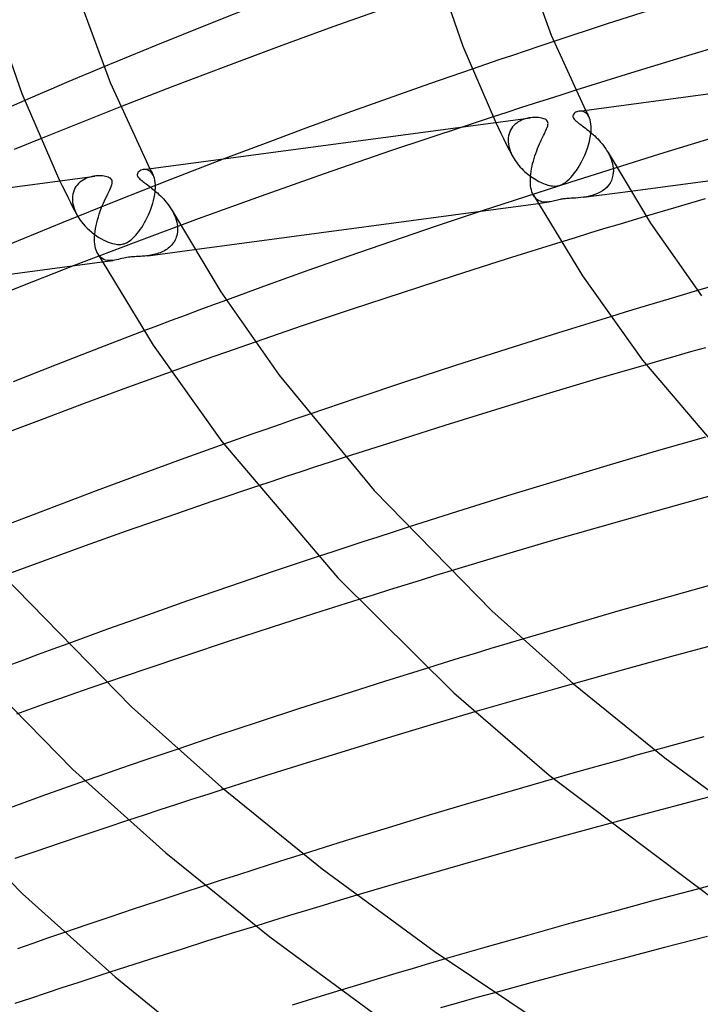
# Model space of a CAD drawing. Header units: millimetres. Extents: x -374 to 374, y -188 to 321.
# Tile 31 of 112: x -187 to -156, y 154 to 199. Entities that reach past the tile are written whole.
import ezdxf

# ---------------------------------------------------------------- set-up
doc = ezdxf.new("R2010")
doc.units = ezdxf.units.MM
doc.layers.add('HIDDEN', color=7, linetype='Continuous')
doc.layers.add('THICK', color=7, linetype='Continuous')

msp = doc.modelspace()

# ---------------------------------------------------------------- linework, layer by layer
at = {"layer": 'HIDDEN'}
for p, q in [((-163.235, 198.106), (-163.878, 197.891)), ((-162.585, 198.322), (-163.235, 198.106)), ((-165.146, 197.464), (-165.769, 197.252)), ((-164.516, 197.677), (-165.146, 197.464)), ((-163.878, 197.891), (-164.516, 197.677)), ((-183.535, 197.141), (-184.151, 196.884)), ((-165.769, 197.252), (-166.385, 197.042)), ((-184.766, 196.625), (-185.381, 196.365)), ((-184.151, 196.884), (-184.766, 196.625)), ((-185.994, 196.104), (-186.607, 195.842)), ((-185.381, 196.365), (-185.994, 196.104)), ((-186.607, 195.842), (-187.218, 195.579)), ((-162.856, 195.64), (-163.498, 195.435)), ((-162.211, 195.846), (-162.856, 195.64)), ((-161.564, 196.051), (-162.211, 195.846)), ((-182.758, 195.283), (-183.384, 195.037)), ((-164.138, 195.229), (-164.774, 195.023)), ((-163.498, 195.435), (-164.138, 195.229)), ((-184.008, 194.79), (-184.629, 194.543)), ((-183.384, 195.037), (-184.008, 194.79)), ((-164.774, 195.023), (-165.406, 194.818)), ((-163.925, 194.723), (-164.009, 194.695)), ((-163.839, 194.747), (-163.925, 194.723)), ((-163.752, 194.765), (-163.839, 194.747)), ((-163.666, 194.778), (-163.752, 194.765)), ((-161.338, 195.086), (-161.408, 195.081)), ((-161.266, 195.078), (-161.338, 195.086)), ((-161.195, 195.057), (-161.266, 195.078)), ((-161.128, 195.022), (-161.195, 195.057)), ((-161.065, 194.972), (-161.128, 195.022)), ((-161.107, 195.121), (-161.082, 195.071)), ((-161.082, 195.071), (-161.057, 195.021)), ((-161.007, 194.907), (-161.065, 194.972)), ((-161.057, 195.021), (-161.031, 194.971)), ((-161.031, 194.971), (-161.006, 194.921)), ((-160.957, 194.825), (-161.007, 194.907)), ((-161.006, 194.921), (-160.981, 194.872)), ((-160.981, 194.872), (-160.955, 194.822)), ((-160.924, 194.753), (-160.957, 194.825)), ((-160.897, 194.672), (-160.924, 194.753)), ((-185.248, 194.296), (-185.863, 194.048)), ((-184.629, 194.543), (-185.248, 194.296)), ((-166.813, 194.357), (-170.148, 193.244)), ((-165.162, 194.303), (-165.285, 194.562)), ((-165.038, 194.045), (-165.162, 194.303)), ((-164.555, 194.276), (-164.6, 194.199)), ((-164.504, 194.348), (-164.555, 194.276)), ((-164.446, 194.414), (-164.504, 194.348)), ((-164.383, 194.474), (-164.446, 194.414)), ((-164.316, 194.529), (-164.383, 194.474)), ((-164.244, 194.578), (-164.316, 194.529)), ((-164.169, 194.622), (-164.244, 194.578)), ((-164.09, 194.661), (-164.169, 194.622)), ((-164.009, 194.695), (-164.09, 194.661)), ((-160.875, 194.581), (-160.897, 194.672)), ((-160.86, 194.481), (-160.875, 194.581)), ((-160.851, 194.373), (-160.86, 194.481)), ((-160.849, 194.259), (-160.851, 194.373)), ((-160.85, 194.23), (-160.849, 194.245)), ((-160.849, 194.245), (-160.849, 194.259)), ((-153.475, 194.354), (-157.67, 193.08)), ((-185.863, 194.048), (-186.476, 193.8)), ((-164.912, 193.787), (-165.038, 194.045)), ((-164.784, 193.53), (-164.912, 193.787)), ((-164.707, 193.841), (-164.713, 193.741)), ((-164.693, 193.937), (-164.707, 193.841)), ((-164.67, 194.029), (-164.693, 193.937)), ((-164.639, 194.117), (-164.67, 194.029)), ((-164.6, 194.199), (-164.639, 194.117)), ((-160.925, 193.689), (-160.89, 193.855)), ((-160.89, 193.855), (-160.866, 194.016)), ((-160.866, 194.016), (-160.852, 194.173)), ((-160.852, 194.173), (-160.851, 194.187)), ((-160.851, 194.202), (-160.85, 194.216)), ((-160.851, 194.187), (-160.851, 194.202)), ((-160.85, 194.216), (-160.85, 194.23)), ((-164.656, 193.274), (-164.784, 193.53)), ((-164.713, 193.741), (-164.713, 193.727)), ((-164.713, 193.727), (-164.713, 193.713)), ((-164.713, 193.713), (-164.713, 193.699)), ((-164.713, 193.699), (-164.713, 193.684)), ((-164.713, 193.684), (-164.712, 193.67)), ((-164.712, 193.67), (-164.711, 193.656)), ((-164.711, 193.656), (-164.701, 193.551)), ((-164.701, 193.551), (-164.682, 193.445)), ((-164.682, 193.445), (-164.655, 193.338)), ((-164.655, 193.338), (-164.619, 193.231)), ((-161.079, 193.191), (-161.02, 193.356)), ((-161.02, 193.356), (-160.969, 193.522)), ((-160.969, 193.522), (-160.925, 193.689)), ((-177.905, 192.871), (-180.457, 191.888)), ((-170.148, 193.244), (-173.276, 192.17)), ((-164.526, 193.02), (-164.656, 193.274)), ((-164.619, 193.231), (-164.576, 193.124)), ((-164.576, 193.124), (-164.526, 193.019)), ((-164.526, 193.019), (-164.482, 192.937)), ((-164.482, 192.937), (-164.434, 192.857)), ((-157.67, 193.08), (-161.847, 191.765)), ((-161.291, 192.724), (-161.216, 192.874)), ((-161.216, 192.874), (-161.145, 193.031)), ((-161.145, 193.031), (-161.079, 193.191)), ((-160.061, 193.152), (-160.008, 193.053)), ((-160.008, 193.053), (-159.96, 192.951)), ((-159.96, 192.951), (-159.919, 192.848)), ((-164.434, 192.857), (-164.383, 192.779)), ((-164.383, 192.779), (-164.328, 192.701)), ((-164.328, 192.701), (-164.27, 192.626)), ((-164.27, 192.626), (-164.21, 192.552)), ((-164.21, 192.552), (-164.146, 192.48)), ((-164.146, 192.48), (-164.081, 192.411)), ((-164.081, 192.411), (-164.014, 192.343)), ((-161.533, 192.321), (-161.451, 192.447)), ((-161.451, 192.447), (-161.37, 192.582)), ((-161.37, 192.582), (-161.291, 192.724)), ((-159.919, 192.848), (-159.883, 192.744)), ((-159.883, 192.744), (-159.855, 192.639)), ((-159.855, 192.639), (-159.834, 192.535)), ((-159.834, 192.535), (-159.821, 192.432)), ((-159.821, 192.432), (-159.815, 192.329)), ((-184.342, 191.958), (-184.423, 191.921)), ((-184.257, 191.99), (-184.342, 191.958)), ((-184.171, 192.017), (-184.257, 191.99)), ((-184.084, 192.038), (-184.171, 192.017)), ((-183.997, 192.054), (-184.084, 192.038)), ((-183.909, 192.066), (-183.997, 192.054)), ((-181.629, 192.368), (-181.699, 192.362)), ((-181.556, 192.362), (-181.629, 192.368)), ((-181.485, 192.341), (-181.556, 192.362)), ((-181.417, 192.307), (-181.485, 192.341)), ((-181.353, 192.257), (-181.417, 192.307)), ((-181.394, 192.403), (-181.368, 192.354)), ((-181.368, 192.354), (-181.343, 192.304)), ((-181.295, 192.192), (-181.353, 192.257)), ((-181.343, 192.304), (-181.318, 192.254)), ((-181.318, 192.254), (-181.292, 192.205)), ((-181.243, 192.11), (-181.295, 192.192)), ((-181.292, 192.205), (-181.267, 192.155)), ((-181.267, 192.155), (-181.242, 192.106)), ((-181.211, 192.038), (-181.243, 192.11)), ((-181.183, 191.956), (-181.211, 192.038)), ((-181.161, 191.865), (-181.183, 191.956)), ((-173.276, 192.17), (-176.218, 191.129)), ((-164.014, 192.343), (-163.945, 192.279)), ((-163.945, 192.279), (-163.874, 192.216)), ((-163.874, 192.216), (-163.802, 192.156)), ((-163.802, 192.156), (-163.729, 192.099)), ((-163.729, 192.099), (-163.656, 192.044)), ((-163.656, 192.044), (-163.581, 191.992)), ((-163.581, 191.992), (-163.506, 191.943)), ((-161.872, 191.913), (-161.787, 192)), ((-161.787, 192), (-161.702, 192.098)), ((-161.702, 192.098), (-161.617, 192.205)), ((-161.617, 192.205), (-161.533, 192.321)), ((-159.864, 191.974), (-159.909, 191.851)), ((-159.832, 192.104), (-159.864, 191.974)), ((-159.817, 192.241), (-159.832, 192.104)), ((-159.816, 192.256), (-159.817, 192.241)), ((-159.815, 192.285), (-159.816, 192.27)), ((-159.816, 192.27), (-159.816, 192.256)), ((-159.815, 192.329), (-159.815, 192.314)), ((-159.815, 192.314), (-159.815, 192.3)), ((-159.815, 192.3), (-159.815, 192.285)), ((-185.453, 191.584), (-185.578, 191.843)), ((-185.326, 191.326), (-185.453, 191.584)), ((-184.879, 191.494), (-184.92, 191.409)), ((-184.831, 191.572), (-184.879, 191.494)), ((-184.777, 191.645), (-184.831, 191.572)), ((-184.716, 191.712), (-184.777, 191.645)), ((-184.649, 191.773), (-184.716, 191.712)), ((-184.578, 191.828), (-184.649, 191.773)), ((-184.502, 191.877), (-184.578, 191.828)), ((-184.423, 191.921), (-184.502, 191.877)), ((-180.457, 191.888), (-182.971, 190.898)), ((-181.145, 191.765), (-181.161, 191.865)), ((-181.137, 191.657), (-181.145, 191.765)), ((-181.135, 191.541), (-181.137, 191.657)), ((-181.136, 191.498), (-181.135, 191.513)), ((-181.136, 191.484), (-181.136, 191.498)), ((-181.135, 191.527), (-181.135, 191.541)), ((-181.135, 191.513), (-181.135, 191.527)), ((-161.847, 191.765), (-165.919, 190.441)), ((-163.506, 191.943), (-163.431, 191.897)), ((-163.431, 191.897), (-163.356, 191.854)), ((-163.356, 191.854), (-163.282, 191.814)), ((-163.282, 191.814), (-163.209, 191.777)), ((-163.209, 191.777), (-163.137, 191.743)), ((-163.137, 191.743), (-163.066, 191.713)), ((-163.066, 191.713), (-162.996, 191.687)), ((-162.996, 191.687), (-162.929, 191.664)), ((-162.929, 191.664), (-162.862, 191.643)), ((-162.862, 191.643), (-162.792, 191.626)), ((-162.792, 191.626), (-162.721, 191.611)), ((-162.721, 191.611), (-162.647, 191.601)), ((-162.647, 191.601), (-162.572, 191.596)), ((-162.572, 191.596), (-162.499, 191.597)), ((-162.499, 191.597), (-162.428, 191.604)), ((-162.428, 191.604), (-162.358, 191.618)), ((-162.358, 191.618), (-162.288, 191.638)), ((-162.288, 191.638), (-162.212, 191.668)), ((-162.212, 191.668), (-162.131, 191.711)), ((-162.131, 191.711), (-162.045, 191.767)), ((-162.045, 191.767), (-161.958, 191.835)), ((-161.958, 191.835), (-161.872, 191.913)), ((-160.125, 191.536), (-160.218, 191.451)), ((-160.041, 191.632), (-160.125, 191.536)), ((-159.969, 191.737), (-160.041, 191.632)), ((-159.909, 191.851), (-159.969, 191.737)), ((-185.199, 191.068), (-185.326, 191.326)), ((-185.07, 190.81), (-185.199, 191.068)), ((-184.993, 191.126), (-184.999, 191.023)), ((-184.977, 191.225), (-184.993, 191.126)), ((-184.953, 191.319), (-184.977, 191.225)), ((-184.92, 191.409), (-184.953, 191.319)), ((-181.22, 190.931), (-181.19, 191.066)), ((-181.19, 191.066), (-181.166, 191.199)), ((-181.166, 191.199), (-181.148, 191.329)), ((-181.148, 191.329), (-181.138, 191.455)), ((-181.138, 191.455), (-181.137, 191.47)), ((-181.137, 191.47), (-181.136, 191.484)), ((-176.218, 191.129), (-179.14, 190.069)), ((-163.491, 191.101), (-163.535, 191.17)), ((-163.443, 191.041), (-163.491, 191.101)), ((-163.391, 190.99), (-163.443, 191.041)), ((-161.674, 191.034), (-161.773, 191.029)), ((-161.563, 191.04), (-161.674, 191.034)), ((-161.446, 191.048), (-161.563, 191.04)), ((-161.325, 191.059), (-161.446, 191.048)), ((-161.2, 191.073), (-161.325, 191.059)), ((-161.067, 191.094), (-161.2, 191.073)), ((-161.199, 191.073), (-159.018, 191.365)), ((-160.933, 191.121), (-161.067, 191.094)), ((-160.8, 191.156), (-160.933, 191.121)), ((-160.671, 191.198), (-160.8, 191.156)), ((-160.548, 191.248), (-160.671, 191.198)), ((-160.431, 191.307), (-160.548, 191.248)), ((-160.321, 191.374), (-160.431, 191.307)), ((-160.218, 191.451), (-160.321, 191.374)), ((-182.971, 190.898), (-185.44, 189.903)), ((-184.941, 190.554), (-185.07, 190.81)), ((-184.999, 191.023), (-184.999, 191.009)), ((-184.999, 191.009), (-184.999, 190.995)), ((-184.999, 190.995), (-184.999, 190.981)), ((-184.999, 190.981), (-184.998, 190.967)), ((-184.998, 190.967), (-184.998, 190.952)), ((-184.998, 190.952), (-184.997, 190.938)), ((-184.997, 190.938), (-184.986, 190.832)), ((-184.986, 190.832), (-184.967, 190.725)), ((-184.967, 190.725), (-184.939, 190.617)), ((-184.939, 190.617), (-184.903, 190.508)), ((-181.346, 190.524), (-181.299, 190.659)), ((-181.299, 190.659), (-181.257, 190.794)), ((-181.257, 190.794), (-181.22, 190.931)), ((-163.334, 190.947), (-163.391, 190.99)), ((-163.275, 190.913), (-163.334, 190.947)), ((-163.32, 190.789), (-162.815, 190.857)), ((-163.214, 190.886), (-163.275, 190.913)), ((-163.151, 190.867), (-163.214, 190.886)), ((-163.086, 190.854), (-163.151, 190.867)), ((-163.019, 190.847), (-163.086, 190.854)), ((-162.952, 190.846), (-163.019, 190.847)), ((-162.884, 190.849), (-162.952, 190.846)), ((-162.815, 190.857), (-162.884, 190.849)), ((-162.749, 190.867), (-162.815, 190.857)), ((-162.683, 190.88), (-162.749, 190.867)), ((-162.616, 190.894), (-162.683, 190.88)), ((-162.549, 190.91), (-162.616, 190.894)), ((-162.482, 190.927), (-162.549, 190.91)), ((-162.415, 190.942), (-162.482, 190.927)), ((-162.354, 190.957), (-162.415, 190.942)), ((-162.297, 190.969), (-162.354, 190.957)), ((-162.244, 190.979), (-162.297, 190.969)), ((-162.194, 190.988), (-162.244, 190.979)), ((-162.144, 190.996), (-162.194, 190.988)), ((-162.093, 191.003), (-162.144, 190.996)), ((-162.041, 191.009), (-162.093, 191.003)), ((-161.987, 191.014), (-162.041, 191.009)), ((-161.929, 191.019), (-161.987, 191.014)), ((-161.858, 191.024), (-161.929, 191.019)), ((-161.773, 191.029), (-161.858, 191.024)), ((-184.81, 190.299), (-184.941, 190.554)), ((-184.903, 190.508), (-184.859, 190.4)), ((-184.859, 190.4), (-184.808, 190.294)), ((-184.808, 190.294), (-184.741, 190.175)), ((-184.741, 190.175), (-184.667, 190.06)), ((-181.573, 190.012), (-181.512, 190.135)), ((-181.512, 190.135), (-181.453, 190.262)), ((-181.453, 190.262), (-181.397, 190.392)), ((-181.397, 190.392), (-181.346, 190.524)), ((-180.345, 190.432), (-180.292, 190.332)), ((-180.292, 190.332), (-180.245, 190.23)), ((-180.245, 190.23), (-180.203, 190.127)), ((-180.203, 190.127), (-180.168, 190.024)), ((-158.288, 190.197), (-158.947, 189.999)), ((-185.44, 189.903), (-187.865, 188.905)), ((-184.667, 190.06), (-184.586, 189.947)), ((-184.586, 189.947), (-184.499, 189.839)), ((-184.499, 189.839), (-184.405, 189.734)), ((-184.405, 189.734), (-184.307, 189.633)), ((-179.14, 190.069), (-182.041, 188.99)), ((-181.84, 189.573), (-181.771, 189.675)), ((-181.771, 189.675), (-181.703, 189.782)), ((-181.703, 189.782), (-181.637, 189.895)), ((-181.637, 189.895), (-181.573, 190.012)), ((-180.168, 190.024), (-180.14, 189.92)), ((-180.14, 189.92), (-180.12, 189.817)), ((-180.12, 189.817), (-180.106, 189.714)), ((-180.106, 189.714), (-180.101, 189.611)), ((-159.607, 189.8), (-160.268, 189.6)), ((-158.947, 189.999), (-159.607, 189.8)), ((-184.307, 189.633), (-184.204, 189.538)), ((-184.204, 189.538), (-184.097, 189.446)), ((-184.097, 189.446), (-183.986, 189.36)), ((-183.986, 189.36), (-183.874, 189.28)), ((-183.874, 189.28), (-183.761, 189.207)), ((-183.761, 189.207), (-183.65, 189.141)), ((-182.194, 189.16), (-182.123, 189.229)), ((-182.123, 189.229), (-182.051, 189.305)), ((-182.051, 189.305), (-181.98, 189.388)), ((-181.98, 189.388), (-181.909, 189.478)), ((-181.909, 189.478), (-181.84, 189.573)), ((-180.16, 189.224), (-180.186, 189.154)), ((-180.138, 189.295), (-180.16, 189.224)), ((-180.121, 189.369), (-180.138, 189.295)), ((-180.109, 189.445), (-180.121, 189.369)), ((-180.103, 189.523), (-180.109, 189.445)), ((-180.102, 189.538), (-180.103, 189.523)), ((-180.101, 189.552), (-180.102, 189.538)), ((-180.101, 189.611), (-180.101, 189.597)), ((-180.101, 189.597), (-180.101, 189.582)), ((-180.101, 189.582), (-180.101, 189.567)), ((-180.101, 189.567), (-180.101, 189.552)), ((-160.93, 189.398), (-161.592, 189.195)), ((-160.268, 189.6), (-160.93, 189.398)), ((-182.041, 188.99), (-184.911, 187.896)), ((-183.65, 189.141), (-183.539, 189.082)), ((-183.539, 189.082), (-183.432, 189.03)), ((-183.432, 189.03), (-183.327, 188.986)), ((-183.327, 188.986), (-183.226, 188.95)), ((-183.226, 188.95), (-183.13, 188.921)), ((-183.13, 188.921), (-183.043, 188.901)), ((-183.043, 188.901), (-182.967, 188.888)), ((-182.967, 188.888), (-182.9, 188.881)), ((-182.9, 188.881), (-182.842, 188.878)), ((-182.842, 188.878), (-182.788, 188.879)), ((-182.788, 188.879), (-182.736, 188.884)), ((-182.736, 188.884), (-182.685, 188.891)), ((-182.685, 188.891), (-182.635, 188.902)), ((-182.635, 188.902), (-182.586, 188.916)), ((-182.586, 188.916), (-182.533, 188.935)), ((-182.533, 188.935), (-182.474, 188.962)), ((-182.474, 188.962), (-182.409, 188.997)), ((-182.409, 188.997), (-182.338, 189.043)), ((-182.338, 189.043), (-182.266, 189.098)), ((-182.266, 189.098), (-182.194, 189.16)), ((-180.481, 188.752), (-180.536, 188.707)), ((-180.428, 188.801), (-180.481, 188.752)), ((-180.379, 188.852), (-180.428, 188.801)), ((-180.333, 188.907), (-180.379, 188.852)), ((-180.29, 188.964), (-180.333, 188.907)), ((-180.252, 189.024), (-180.29, 188.964)), ((-180.217, 189.088), (-180.252, 189.024)), ((-180.186, 189.154), (-180.217, 189.088)), ((-161.592, 189.195), (-162.254, 188.99)), ((-183.761, 188.361), (-183.82, 188.451)), ((-183.694, 188.288), (-183.761, 188.361)), ((-183.619, 188.229), (-183.694, 188.288)), ((-182.39, 188.283), (-182.462, 188.273)), ((-182.316, 188.292), (-182.39, 188.283)), ((-182.24, 188.299), (-182.316, 188.292)), ((-182.164, 188.305), (-182.24, 188.299)), ((-182.089, 188.31), (-182.164, 188.305)), ((-182.017, 188.314), (-182.089, 188.31)), ((-181.949, 188.317), (-182.017, 188.314)), ((-181.885, 188.32), (-181.949, 188.317)), ((-181.822, 188.324), (-181.885, 188.32)), ((-181.757, 188.328), (-181.822, 188.324)), ((-181.691, 188.334), (-181.757, 188.328)), ((-181.623, 188.34), (-181.691, 188.334)), ((-181.554, 188.347), (-181.623, 188.34)), ((-181.483, 188.356), (-181.554, 188.347)), ((-181.484, 188.356), (-179.313, 188.646)), ((-181.413, 188.366), (-181.483, 188.356)), ((-181.343, 188.378), (-181.413, 188.366)), ((-181.271, 188.392), (-181.343, 188.378)), ((-181.2, 188.408), (-181.271, 188.392)), ((-181.129, 188.426), (-181.2, 188.408)), ((-181.057, 188.446), (-181.129, 188.426)), ((-180.987, 188.469), (-181.057, 188.446)), ((-180.917, 188.495), (-180.987, 188.469)), ((-180.848, 188.524), (-180.917, 188.495)), ((-180.781, 188.555), (-180.848, 188.524)), ((-180.717, 188.589), (-180.781, 188.555)), ((-180.654, 188.625), (-180.717, 188.589)), ((-180.594, 188.665), (-180.654, 188.625)), ((-180.536, 188.707), (-180.594, 188.665)), ((-183.54, 188.185), (-183.619, 188.229)), ((-183.607, 188.071), (-183.1, 188.139)), ((-183.456, 188.155), (-183.54, 188.185)), ((-183.369, 188.136), (-183.456, 188.155)), ((-183.28, 188.129), (-183.369, 188.136)), ((-183.19, 188.13), (-183.28, 188.129)), ((-183.1, 188.139), (-183.19, 188.13)), ((-183.02, 188.152), (-183.1, 188.139)), ((-182.939, 188.168), (-183.02, 188.152)), ((-182.857, 188.187), (-182.939, 188.168)), ((-182.774, 188.207), (-182.857, 188.187)), ((-182.69, 188.227), (-182.774, 188.207)), ((-182.61, 188.245), (-182.69, 188.227)), ((-182.534, 188.26), (-182.61, 188.245)), ((-182.462, 188.273), (-182.534, 188.26)), ((-156.566, 186.536), (-157.24, 186.335)), ((-155.894, 186.735), (-156.566, 186.536)), ((-178.472, 186.053), (-179.114, 185.815)), ((-177.829, 186.29), (-178.472, 186.053)), ((-157.916, 186.133), (-158.593, 185.928)), ((-157.24, 186.335), (-157.916, 186.133)), ((-179.754, 185.576), (-180.393, 185.336)), ((-179.114, 185.815), (-179.754, 185.576)), ((-159.272, 185.723), (-159.95, 185.515)), ((-158.593, 185.928), (-159.272, 185.723)), ((-181.031, 185.096), (-181.667, 184.855)), ((-180.393, 185.336), (-181.031, 185.096)), ((-176.492, 184.337), (-177.161, 184.104)), ((-177.818, 183.875), (-178.465, 183.647)), ((-177.161, 184.104), (-177.818, 183.875)), ((-156.217, 183.88), (-156.911, 183.682)), ((-155.521, 184.077), (-156.217, 183.88)), ((-179.112, 183.418), (-179.759, 183.187)), ((-178.465, 183.647), (-179.112, 183.418)), ((-157.603, 183.484), (-158.293, 183.285)), ((-156.911, 183.682), (-157.603, 183.484)), ((-179.759, 183.187), (-180.406, 182.956)), ((-173.952, 180.981), (-174.642, 180.744)), ((-175.321, 180.509), (-175.989, 180.277)), ((-174.642, 180.744), (-175.321, 180.509)), ((-176.646, 180.047), (-177.297, 179.817)), ((-175.989, 180.277), (-176.646, 180.047)), ((-177.297, 179.817), (-177.948, 179.586)), ((-172.993, 178.751), (-173.683, 178.526)), ((-172.299, 178.977), (-172.993, 178.751)), ((-174.367, 178.301), (-175.045, 178.077)), ((-173.683, 178.526), (-174.367, 178.301)), ((-175.717, 177.853), (-176.383, 177.631)), ((-175.045, 178.077), (-175.717, 177.853)), ((-170.073, 175.494), (-170.78, 175.266)), ((-169.363, 175.723), (-170.073, 175.494)), ((-171.483, 175.038), (-172.182, 174.809)), ((-170.78, 175.266), (-171.483, 175.038)), ((-172.876, 174.582), (-173.564, 174.354)), ((-172.182, 174.809), (-172.876, 174.582)), ((-167.372, 173.689), (-168.089, 173.47)), ((-168.806, 173.25), (-169.523, 173.028)), ((-168.089, 173.47), (-168.806, 173.25)), ((-170.24, 172.806), (-170.956, 172.582)), ((-169.523, 173.028), (-170.24, 172.806)), ((-170.956, 172.582), (-171.67, 172.358)), ((-164.042, 170.516), (-164.778, 170.295)), ((-185.902, 170.049), (-186.587, 169.796)), ((-185.216, 170.301), (-185.902, 170.049)), ((-165.516, 170.073), (-166.255, 169.849)), ((-164.778, 170.295), (-165.516, 170.073)), ((-187.271, 169.543), (-187.953, 169.288)), ((-186.587, 169.796), (-187.271, 169.543)), ((-166.994, 169.623), (-167.734, 169.396)), ((-166.255, 169.849), (-166.994, 169.623)), ((-167.734, 169.396), (-168.473, 169.167)), ((-184.138, 168.249), (-184.849, 168.002)), ((-183.415, 168.499), (-184.138, 168.249)), ((-162.445, 168.223), (-163.212, 168.006)), ((-161.676, 168.44), (-162.445, 168.223)), ((-185.546, 167.758), (-186.234, 167.517)), ((-184.849, 168.002), (-185.546, 167.758)), ((-163.976, 167.787), (-164.738, 167.568)), ((-163.212, 168.006), (-163.976, 167.787)), ((-186.92, 167.274), (-187.606, 167.029)), ((-186.234, 167.517), (-186.92, 167.274)), ((-165.497, 167.348), (-166.256, 167.127)), ((-164.738, 167.568), (-165.497, 167.348)), ((-180.097, 165.404), (-180.842, 165.152)), ((-180.842, 165.152), (-181.578, 164.9)), ((-158.668, 165.127), (-159.459, 164.907)), ((-157.876, 165.346), (-158.668, 165.127)), ((-182.303, 164.651), (-183.017, 164.405)), ((-181.578, 164.9), (-182.303, 164.651)), ((-161.033, 164.466), (-161.816, 164.244)), ((-160.247, 164.687), (-161.033, 164.466)), ((-159.459, 164.907), (-160.247, 164.687)), ((-183.719, 164.16), (-184.409, 163.919)), ((-183.017, 164.405), (-183.719, 164.16)), ((-161.816, 164.244), (-162.597, 164.021)), ((-178.701, 163.295), (-179.449, 163.053)), ((-177.95, 163.536), (-178.701, 163.295)), ((-155.085, 163.234), (-155.906, 163.02)), ((-180.192, 162.811), (-180.93, 162.57)), ((-179.449, 163.053), (-180.192, 162.811)), ((-156.725, 162.805), (-157.543, 162.589)), ((-155.906, 163.02), (-156.725, 162.805)), ((-181.662, 162.33), (-182.388, 162.09)), ((-180.93, 162.57), (-181.662, 162.33)), ((-158.359, 162.372), (-159.173, 162.154)), ((-157.543, 162.589), (-158.359, 162.372)), ((-159.173, 162.154), (-159.986, 161.935)), ((-174.251, 160.516), (-175.02, 160.273)), ((-175.787, 160.03), (-176.55, 159.786)), ((-175.02, 160.273), (-175.787, 160.03)), ((-177.31, 159.541), (-178.067, 159.297)), ((-176.55, 159.786), (-177.31, 159.541)), ((-178.067, 159.297), (-178.818, 159.053)), ((-155.046, 159.111), (-155.894, 158.889)), ((-171.751, 158.599), (-172.533, 158.366)), ((-173.317, 158.13), (-174.103, 157.892)), ((-172.533, 158.366), (-173.317, 158.13)), ((-174.89, 157.652), (-175.677, 157.411)), ((-174.103, 157.892), (-174.89, 157.652)), ((-175.677, 157.411), (-176.464, 157.168)), ((-185.369, 156.867), (-186.111, 156.613)), ((-186.841, 156.36), (-187.559, 156.111)), ((-186.111, 156.613), (-186.841, 156.36)), ((-168.371, 155.425), (-169.136, 155.199)), ((-167.642, 155.638), (-168.371, 155.425)), ((-183.256, 155.016), (-184.006, 154.772)), ((-169.935, 154.961), (-170.764, 154.713)), ((-169.136, 155.199), (-169.935, 154.961)), ((-184.751, 154.528), (-185.491, 154.285)), ((-184.006, 154.772), (-184.751, 154.528)), ((-171.621, 154.454), (-172.504, 154.186)), ((-170.764, 154.713), (-171.621, 154.454)), ((-186.225, 154.043), (-186.952, 153.801)), ((-185.491, 154.285), (-186.225, 154.043)), ((-165.332, 154.067), (-166.177, 153.835)), ((-186.952, 153.801), (-187.672, 153.561)), ((-167.02, 153.602), (-167.86, 153.368)), ((-166.177, 153.835), (-167.02, 153.602))]:
    msp.add_line(p, q, dxfattribs=at)
at = {"layer": 'THICK'}
for p, q in [((-163.948, 201.996), (-162.707, 198.614)), ((-166.803, 198.089), (-167.996, 201.539)), ((-184.67, 200.294), (-183.242, 196.416)), ((-187.342, 195.892), (-188.717, 199.828)), ((-176.143, 200.115), (-178.652, 199.128)), ((-170.364, 199.894), (-172.875, 199)), ((-157.551, 199.958), (-160.097, 199.139)), ((-178.652, 199.128), (-181.116, 198.137)), ((-172.875, 199), (-175.377, 198.089)), ((-160.097, 199.139), (-162.585, 198.322)), ((-162.707, 198.614), (-161.107, 195.121)), ((-153.934, 198.39), (-156.471, 197.629)), ((-181.116, 198.137), (-183.535, 197.141)), ((-175.377, 198.089), (-177.862, 197.164)), ((-165.285, 194.562), (-166.803, 198.089)), ((-161.401, 195.082), (-143.39, 197.495)), ((-156.471, 197.629), (-159.022, 196.847)), ((-177.862, 197.164), (-180.325, 196.228)), ((-166.385, 197.042), (-168.38, 196.351)), ((-159.022, 196.847), (-161.564, 196.051)), ((-183.242, 196.416), (-181.394, 192.403)), ((-180.325, 196.228), (-182.758, 195.283)), ((-168.38, 196.351), (-170.302, 195.673)), ((-185.578, 191.843), (-187.342, 195.892)), ((-170.302, 195.673), (-172.216, 194.985)), ((-187.218, 195.579), (-189.337, 194.657)), ((-181.686, 192.364), (-163.675, 194.777)), ((-172.216, 194.985), (-174.124, 194.288)), ((-165.642, 194.741), (-165.877, 194.664)), ((-165.406, 194.818), (-165.642, 194.741)), ((-163.586, 194.787), (-163.666, 194.778)), ((-163.509, 194.791), (-163.586, 194.787)), ((-163.433, 194.792), (-163.509, 194.791)), ((-163.361, 194.789), (-163.433, 194.792)), ((-163.293, 194.783), (-163.361, 194.789)), ((-163.228, 194.774), (-163.293, 194.783)), ((-163.166, 194.762), (-163.228, 194.774)), ((-163.105, 194.746), (-163.166, 194.762)), ((-163.047, 194.727), (-163.105, 194.746)), ((-162.995, 194.703), (-163.047, 194.727)), ((-162.949, 194.675), (-162.995, 194.703)), ((-161.686, 194.895), (-161.695, 194.857)), ((-161.695, 194.857), (-161.694, 194.821)), ((-161.694, 194.821), (-161.684, 194.786)), ((-161.668, 194.932), (-161.686, 194.895)), ((-161.684, 194.786), (-161.667, 194.75)), ((-161.639, 194.968), (-161.668, 194.932)), ((-161.667, 194.75), (-161.64, 194.712)), ((-161.64, 194.712), (-161.606, 194.673)), ((-161.603, 195), (-161.639, 194.968)), ((-161.561, 195.028), (-161.603, 195)), ((-161.514, 195.051), (-161.561, 195.028)), ((-161.463, 195.069), (-161.514, 195.051)), ((-161.408, 195.081), (-161.463, 195.069)), ((-174.124, 194.288), (-176.021, 193.583)), ((-166.58, 194.433), (-166.813, 194.357)), ((-166.347, 194.51), (-166.58, 194.433)), ((-166.112, 194.587), (-166.347, 194.51)), ((-165.877, 194.664), (-166.112, 194.587)), ((-162.951, 194.186), (-162.92, 194.257)), ((-162.91, 194.641), (-162.949, 194.675)), ((-162.92, 194.257), (-162.892, 194.327)), ((-162.881, 194.603), (-162.91, 194.641)), ((-162.892, 194.327), (-162.871, 194.395)), ((-162.864, 194.561), (-162.881, 194.603)), ((-162.871, 194.395), (-162.858, 194.458)), ((-162.856, 194.513), (-162.864, 194.561)), ((-162.858, 194.458), (-162.856, 194.513)), ((-161.606, 194.673), (-161.566, 194.634)), ((-161.566, 194.634), (-161.52, 194.594)), ((-161.52, 194.594), (-161.47, 194.553)), ((-161.47, 194.553), (-161.417, 194.512)), ((-161.417, 194.512), (-161.362, 194.471)), ((-161.362, 194.471), (-161.305, 194.429)), ((-161.305, 194.429), (-161.244, 194.384)), ((-161.244, 194.384), (-161.181, 194.337)), ((-161.181, 194.337), (-161.115, 194.287)), ((-161.115, 194.287), (-161.046, 194.234)), ((-186.476, 193.8), (-187.702, 193.3)), ((-163.156, 193.761), (-163.11, 193.857)), ((-163.11, 193.857), (-163.066, 193.948)), ((-163.066, 193.948), (-163.024, 194.033)), ((-163.024, 194.033), (-162.986, 194.112)), ((-162.986, 194.112), (-162.951, 194.186)), ((-161.046, 194.234), (-160.975, 194.178)), ((-160.975, 194.178), (-160.903, 194.119)), ((-160.903, 194.119), (-160.83, 194.057)), ((-160.83, 194.057), (-160.757, 193.992)), ((-160.757, 193.992), (-160.684, 193.926)), ((-160.684, 193.926), (-160.613, 193.857)), ((-160.613, 193.857), (-160.543, 193.787)), ((-160.543, 193.787), (-160.475, 193.714)), ((-176.021, 193.583), (-177.905, 192.871)), ((-163.385, 193.228), (-163.342, 193.34)), ((-163.342, 193.34), (-163.296, 193.45)), ((-163.296, 193.45), (-163.25, 193.556)), ((-163.25, 193.556), (-163.203, 193.66)), ((-163.203, 193.66), (-163.156, 193.761)), ((-160.475, 193.714), (-160.408, 193.639)), ((-160.408, 193.639), (-160.343, 193.563)), ((-160.343, 193.563), (-160.281, 193.484)), ((-160.281, 193.484), (-160.221, 193.404)), ((-160.221, 193.404), (-160.165, 193.322)), ((-159.018, 191.365), (-143.033, 193.507)), ((-163.54, 192.761), (-163.505, 192.88)), ((-163.505, 192.88), (-163.468, 192.998)), ((-163.468, 192.998), (-163.428, 193.114)), ((-163.428, 193.114), (-163.385, 193.228)), ((-160.165, 193.322), (-160.111, 193.238)), ((-160.111, 193.238), (-160.061, 193.152)), ((-160.059, 193.15), (-158.079, 189.873)), ((-163.625, 192.397), (-163.6, 192.519)), ((-163.6, 192.519), (-163.572, 192.64)), ((-163.572, 192.64), (-163.54, 192.761)), ((-200.038, 189.906), (-183.96, 192.06)), ((-183.826, 192.072), (-183.909, 192.066)), ((-183.745, 192.074), (-183.826, 192.072)), ((-183.667, 192.072), (-183.745, 192.074)), ((-183.592, 192.067), (-183.667, 192.072)), ((-183.522, 192.058), (-183.592, 192.067)), ((-183.456, 192.046), (-183.522, 192.058)), ((-183.394, 192.03), (-183.456, 192.046)), ((-183.335, 192.01), (-183.394, 192.03)), ((-183.28, 191.986), (-183.335, 192.01)), ((-183.232, 191.957), (-183.28, 191.986)), ((-183.192, 191.922), (-183.232, 191.957)), ((-181.973, 192.171), (-181.98, 192.134)), ((-181.98, 192.134), (-181.977, 192.099)), ((-181.977, 192.099), (-181.968, 192.065)), ((-181.956, 192.208), (-181.973, 192.171)), ((-181.968, 192.065), (-181.95, 192.031)), ((-181.93, 192.244), (-181.956, 192.208)), ((-181.95, 192.031), (-181.926, 191.996)), ((-181.895, 192.277), (-181.93, 192.244)), ((-181.926, 191.996), (-181.895, 191.96)), ((-181.853, 192.306), (-181.895, 192.277)), ((-181.895, 191.96), (-181.858, 191.923)), ((-181.806, 192.33), (-181.853, 192.306)), ((-181.755, 192.349), (-181.806, 192.33)), ((-181.699, 192.362), (-181.755, 192.349)), ((-163.678, 191.923), (-163.672, 192.038)), ((-163.672, 192.038), (-163.661, 192.156)), ((-163.661, 192.156), (-163.645, 192.276)), ((-163.645, 192.276), (-163.625, 192.397)), ((-183.262, 191.413), (-183.225, 191.493)), ((-183.225, 191.493), (-183.191, 191.572)), ((-183.163, 191.881), (-183.192, 191.922)), ((-183.191, 191.572), (-183.164, 191.647)), ((-183.164, 191.647), (-183.146, 191.719)), ((-183.146, 191.835), (-183.163, 191.881)), ((-183.14, 191.782), (-183.146, 191.835)), ((-183.146, 191.719), (-183.14, 191.782)), ((-181.858, 191.923), (-181.816, 191.886)), ((-181.816, 191.886), (-181.771, 191.849)), ((-181.771, 191.849), (-181.724, 191.812)), ((-181.724, 191.812), (-181.674, 191.774)), ((-181.674, 191.774), (-181.621, 191.735)), ((-181.621, 191.735), (-181.564, 191.693)), ((-181.564, 191.693), (-181.505, 191.649)), ((-181.505, 191.649), (-181.443, 191.603)), ((-181.443, 191.603), (-181.38, 191.554)), ((-181.38, 191.554), (-181.314, 191.503)), ((-181.314, 191.503), (-181.247, 191.45)), ((-163.679, 191.811), (-163.678, 191.923)), ((-163.679, 191.797), (-163.679, 191.811)), ((-163.678, 191.782), (-163.679, 191.797)), ((-163.678, 191.767), (-163.678, 191.782)), ((-163.677, 191.753), (-163.678, 191.767)), ((-163.677, 191.738), (-163.677, 191.753)), ((-163.676, 191.724), (-163.677, 191.738)), ((-163.667, 191.614), (-163.676, 191.724)), ((-163.651, 191.51), (-163.667, 191.614)), ((-163.63, 191.413), (-163.651, 191.51)), ((-183.45, 191.024), (-183.399, 191.132)), ((-183.399, 191.132), (-183.349, 191.232)), ((-183.349, 191.232), (-183.303, 191.326)), ((-183.303, 191.326), (-183.262, 191.413)), ((-181.247, 191.45), (-181.179, 191.394)), ((-181.179, 191.394), (-181.11, 191.335)), ((-181.11, 191.335), (-181.04, 191.274)), ((-181.04, 191.274), (-180.971, 191.21)), ((-180.971, 191.21), (-180.901, 191.143)), ((-180.901, 191.143), (-180.832, 191.074)), ((-180.832, 191.074), (-180.764, 191.002)), ((-163.604, 191.325), (-163.63, 191.413)), ((-163.572, 191.244), (-163.604, 191.325)), ((-163.536, 191.172), (-163.572, 191.244)), ((-163.536, 191.172), (-161.255, 187.422)), ((-183.655, 190.55), (-183.606, 190.674)), ((-183.606, 190.674), (-183.554, 190.794)), ((-183.554, 190.794), (-183.503, 190.911)), ((-183.503, 190.911), (-183.45, 191.024)), ((-180.764, 191.002), (-180.697, 190.927)), ((-180.697, 190.927), (-180.632, 190.85)), ((-180.632, 190.85), (-180.569, 190.77)), ((-180.569, 190.77), (-180.508, 190.688)), ((-180.508, 190.688), (-180.45, 190.604)), ((-180.45, 190.604), (-180.395, 190.519)), ((-179.313, 188.646), (-163.32, 190.789)), ((-156.911, 190.606), (-158.288, 190.197)), ((-155.545, 191.006), (-156.911, 190.606)), ((-183.829, 190.028), (-183.79, 190.162)), ((-183.79, 190.162), (-183.748, 190.294)), ((-183.748, 190.294), (-183.703, 190.424)), ((-183.703, 190.424), (-183.655, 190.55)), ((-180.395, 190.519), (-180.345, 190.432)), ((-180.343, 190.429), (-178.083, 186.678)), ((-165.919, 190.441), (-168.064, 189.726)), ((-183.921, 189.62), (-183.895, 189.757)), ((-183.895, 189.757), (-183.864, 189.893)), ((-183.864, 189.893), (-183.829, 190.028)), ((-168.064, 189.726), (-170.136, 189.023)), ((-158.079, 189.873), (-155.705, 186.482)), ((-183.965, 189.094), (-183.963, 189.22)), ((-183.963, 189.22), (-183.955, 189.351)), ((-183.955, 189.351), (-183.941, 189.484)), ((-183.941, 189.484), (-183.921, 189.62)), ((-183.964, 189.079), (-183.965, 189.094)), ((-183.964, 189.064), (-183.964, 189.079)), ((-183.964, 189.05), (-183.964, 189.064)), ((-183.963, 189.035), (-183.964, 189.05)), ((-183.962, 189.021), (-183.963, 189.035)), ((-183.962, 189.006), (-183.962, 189.021)), ((-183.952, 188.897), (-183.962, 189.006)), ((-183.937, 188.794), (-183.952, 188.897)), ((-183.916, 188.698), (-183.937, 188.794)), ((-170.136, 189.023), (-172.122, 188.336)), ((-162.254, 188.99), (-164.751, 188.211)), ((-183.89, 188.609), (-183.916, 188.698)), ((-183.859, 188.529), (-183.89, 188.609)), ((-183.823, 188.456), (-183.859, 188.529)), ((-183.823, 188.456), (-181.239, 184.196)), ((-172.122, 188.336), (-174.033, 187.662)), ((-197.673, 186.187), (-183.607, 188.071)), ((-184.911, 187.896), (-186.804, 187.161)), ((-164.751, 188.211), (-167.224, 187.424)), ((-174.033, 187.662), (-175.934, 186.981)), ((-167.224, 187.424), (-169.653, 186.636)), ((-161.255, 187.422), (-158.46, 183.5)), ((-153.521, 187.428), (-155.894, 186.735)), ((-186.804, 187.161), (-188.675, 186.421)), ((-175.934, 186.981), (-177.829, 186.29)), ((-178.083, 186.678), (-175.368, 182.795)), ((-169.653, 186.636), (-172.021, 185.855)), ((-172.021, 185.855), (-174.306, 185.086)), ((-174.306, 185.086), (-176.492, 184.337)), ((-159.95, 185.515), (-162.371, 184.767)), ((-181.667, 184.855), (-183.72, 184.069)), ((-162.371, 184.767), (-164.779, 184.008)), ((-181.239, 184.196), (-178.048, 179.714)), ((-183.72, 184.069), (-185.75, 183.277)), ((-164.779, 184.008), (-167.157, 183.244)), ((-185.75, 183.277), (-187.755, 182.481)), ((-158.293, 183.285), (-160.608, 182.608)), ((-158.46, 183.5), (-153.659, 177.857)), ((-180.406, 182.956), (-182.432, 182.222)), ((-175.368, 182.795), (-170.952, 177.427)), ((-167.157, 183.244), (-169.49, 182.481)), ((-169.49, 182.481), (-171.76, 181.725)), ((-160.608, 182.608), (-162.949, 181.908)), ((-182.432, 182.222), (-184.45, 181.478)), ((-162.949, 181.908), (-165.304, 181.19)), ((-184.45, 181.478), (-186.457, 180.727)), ((-171.76, 181.725), (-173.952, 180.981)), ((-165.304, 181.19), (-167.657, 180.458)), ((-186.457, 180.727), (-188.448, 179.969)), ((-167.657, 180.458), (-169.994, 179.719)), ((-177.948, 179.586), (-179.938, 178.873)), ((-178.048, 179.714), (-172.643, 173.37)), ((-169.994, 179.719), (-172.299, 178.977)), ((-155.528, 179.917), (-157.822, 179.257)), ((-157.822, 179.257), (-160.113, 178.583)), ((-179.938, 178.873), (-181.92, 178.149)), ((-160.113, 178.583), (-162.426, 177.888)), ((-181.92, 178.149), (-183.893, 177.418)), ((-162.426, 177.888), (-164.748, 177.176)), ((-183.893, 177.418), (-185.852, 176.679)), ((-176.383, 177.631), (-178.511, 176.913)), ((-170.952, 177.427), (-165.473, 171.835)), ((-153.482, 177.671), (-155.829, 177.03)), ((-178.511, 176.913), (-180.549, 176.212)), ((-164.748, 177.176), (-167.065, 176.453)), ((-155.829, 177.03), (-158.157, 176.383)), ((-185.852, 176.679), (-187.795, 175.934)), ((-167.065, 176.453), (-169.363, 175.723)), ((-158.157, 176.383), (-160.464, 175.729)), ((-180.549, 176.212), (-182.489, 175.532)), ((-182.489, 175.532), (-184.404, 174.85)), ((-160.464, 175.729), (-162.75, 175.068)), ((-162.75, 175.068), (-165.05, 174.389)), ((-184.404, 174.85), (-186.313, 174.159)), ((-186.313, 174.159), (-188.215, 173.459)), ((-173.564, 174.354), (-175.659, 173.656)), ((-165.05, 174.389), (-167.372, 173.689)), ((-175.659, 173.656), (-177.686, 172.968)), ((-188.287, 173.539), (-182.246, 167.371)), ((-172.643, 173.37), (-167.236, 168.014)), ((-177.686, 172.968), (-179.635, 172.295)), ((-154.91, 173.135), (-157.217, 172.492)), ((-179.635, 172.295), (-181.506, 171.637)), ((-171.67, 172.358), (-173.722, 171.708)), ((-157.217, 172.492), (-159.504, 171.843)), ((-165.473, 171.835), (-161.671, 168.437)), ((-159.504, 171.843), (-161.769, 171.188)), ((-181.506, 171.637), (-183.363, 170.973)), ((-173.722, 171.708), (-175.749, 171.056)), ((-183.363, 170.973), (-185.216, 170.301)), ((-175.749, 171.056), (-177.742, 170.405)), ((-161.769, 171.188), (-164.042, 170.516)), ((-191.264, 170.867), (-184.985, 164.456)), ((-177.742, 170.405), (-179.69, 169.76)), ((-154.797, 170.322), (-157.106, 169.702)), ((-179.69, 169.76), (-181.584, 169.123)), ((-157.106, 169.702), (-159.4, 169.075)), ((-181.584, 169.123), (-183.415, 168.499)), ((-168.473, 169.167), (-170.471, 168.543)), ((-159.4, 169.075), (-161.676, 168.44)), ((-170.471, 168.543), (-172.456, 167.914)), ((-161.671, 168.437), (-157.416, 164.989)), ((-172.456, 167.914), (-174.42, 167.283)), ((-167.236, 168.014), (-162.803, 164.189)), ((-182.246, 167.371), (-178.054, 163.625)), ((-174.42, 167.283), (-176.353, 166.652)), ((-166.256, 167.127), (-168.191, 166.556)), ((-176.353, 166.652), (-178.249, 166.025)), ((-168.191, 166.556), (-170.143, 165.971)), ((-178.249, 166.025), (-180.097, 165.404)), ((-170.143, 165.971), (-172.102, 165.373)), ((-155.596, 165.967), (-157.876, 165.346)), ((-193.533, 165.001), (-187.322, 158.66)), ((-172.102, 165.373), (-174.062, 164.766)), ((-157.416, 164.989), (-152.69, 161.515)), ((-174.062, 164.766), (-176.014, 164.153)), ((-184.985, 164.456), (-180.647, 160.579)), ((-176.014, 164.153), (-177.95, 163.536)), ((-162.597, 164.021), (-164.526, 163.465)), ((-162.803, 164.189), (-154.107, 157.642)), ((-185.418, 163.562), (-186.427, 163.203)), ((-184.409, 163.919), (-185.418, 163.562)), ((-178.054, 163.625), (-173.364, 159.825)), ((-186.427, 163.203), (-187.434, 162.841)), ((-164.526, 163.465), (-166.451, 162.901)), ((-187.434, 162.841), (-188.44, 162.477)), ((-166.451, 162.901), (-168.394, 162.321)), ((-168.394, 162.321), (-170.346, 161.728)), ((-183.483, 161.726), (-184.561, 161.365)), ((-182.388, 162.09), (-183.483, 161.726)), ((-170.346, 161.728), (-172.301, 161.126)), ((-159.986, 161.935), (-161.976, 161.393)), ((-184.561, 161.365), (-185.62, 161.008)), ((-161.976, 161.393), (-163.954, 160.845)), ((-185.62, 161.008), (-186.658, 160.654)), ((-172.301, 161.126), (-174.251, 160.516)), ((-163.954, 160.845), (-165.919, 160.293)), ((-186.658, 160.654), (-187.675, 160.304)), ((-180.647, 160.579), (-175.808, 156.658)), ((-165.919, 160.293), (-167.868, 159.736)), ((-173.364, 159.825), (-168.155, 155.996)), ((-167.868, 159.736), (-169.803, 159.175)), ((-178.818, 159.053), (-179.948, 158.684)), ((-169.803, 159.175), (-171.751, 158.599)), ((-187.322, 158.66), (-183.012, 154.808)), ((-179.948, 158.684), (-181.064, 158.316)), ((-155.894, 158.889), (-157.869, 158.364)), ((-181.064, 158.316), (-182.167, 157.95)), ((-157.869, 158.364), (-159.837, 157.832)), ((-182.167, 157.95), (-183.252, 157.586)), ((-159.837, 157.832), (-161.797, 157.294)), ((-184.321, 157.225), (-185.369, 156.867)), ((-183.252, 157.586), (-184.321, 157.225)), ((-176.464, 157.168), (-177.607, 156.813)), ((-161.797, 157.294), (-163.75, 156.749)), ((-177.607, 156.813), (-178.748, 156.456)), ((-163.75, 156.749), (-165.696, 156.198)), ((-155.433, 156.675), (-157.429, 156.165)), ((-178.748, 156.456), (-179.885, 156.097)), ((-175.808, 156.658), (-170.45, 152.72)), ((-179.885, 156.097), (-181.016, 155.737)), ((-168.155, 155.996), (-162.408, 152.162)), ((-165.696, 156.198), (-167.642, 155.638)), ((-157.429, 156.165), (-159.419, 155.649)), ((-182.14, 155.377), (-183.256, 155.016)), ((-181.016, 155.737), (-182.14, 155.377)), ((-159.419, 155.649), (-161.4, 155.127)), ((-161.4, 155.127), (-163.371, 154.599)), ((-183.012, 154.808), (-178.19, 150.901)), ((-163.371, 154.599), (-165.332, 154.067)), ((-172.504, 154.186), (-173.619, 153.844)), ((-173.619, 153.844), (-174.765, 153.491))]:
    msp.add_line(p, q, dxfattribs=at)

doc.saveas('drawing.dxf')
